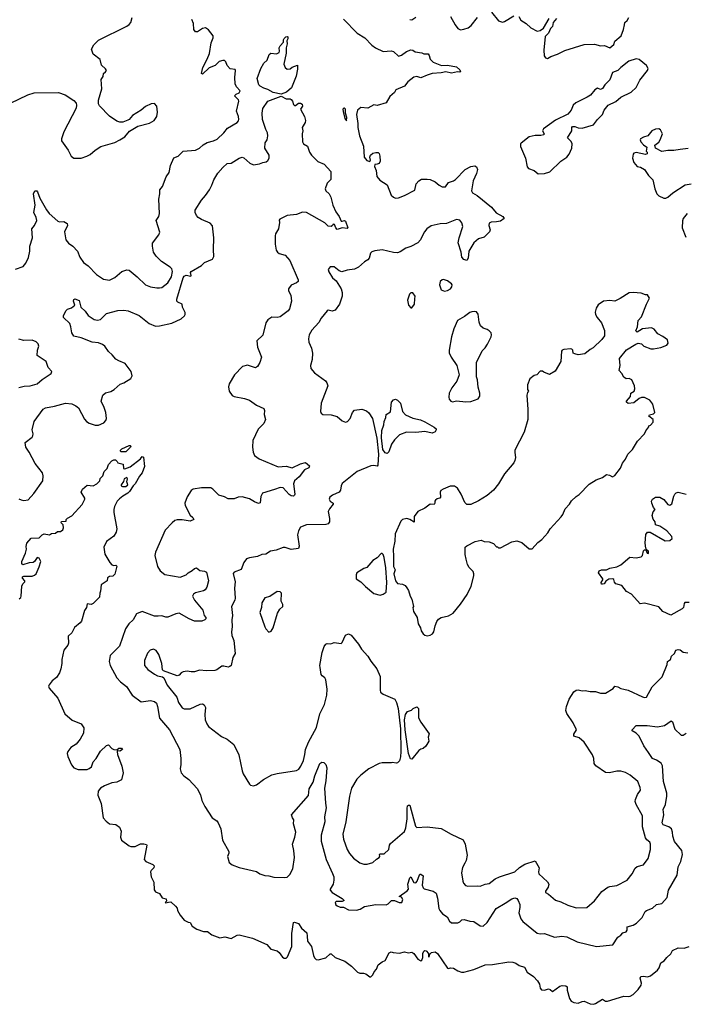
# Model space of a CAD drawing. Extents: x 2087054 to 2277909, y 548907 to 753496.
# Tile 58 of 256: x 2185733 to 2192256, y 580228 to 589872. Entities that reach past the tile are written whole.
import ezdxf

# ---------------------------------------------------------------- set-up
doc = ezdxf.new("R2010")
doc.units = 0

msp = doc.modelspace()

# ---------------------------------------------------------------- linework, layer by layer
at = {"layer": '0CON20XD'}
for points in [[(2185644.6, 589055.4), (2185813.8, 589135), (2185875, 589156.2), (2186115, 589159.2), (2186180, 589135), (2186265, 589081.2), (2186288, 589055), (2186291.2, 589035), (2186285.8, 589005), (2186166, 588775), (2186143.3, 588705), (2186142.5, 588685), (2186207.5, 588595), (2186237, 588537), (2186265, 588516.7), (2186335, 588516.2), (2186392.5, 588535), (2186425, 588551.2), (2186473.3, 588595), (2186528.8, 588631.2), (2186665, 588668.8), (2186716.1, 588693.9), (2186762.5, 588725), (2186810.7, 588779.3), (2186891.7, 588828.3), (2187005, 588860), (2187052.5, 588885), (2187075.9, 588924.1), (2187083.3, 588965), (2187077.5, 589025), (2187055, 589050), (2187023, 589047), (2186965, 589022.5), (2186923, 588987), (2186840, 588935), (2186806.4, 588893.6), (2186791.7, 588888.3), (2186745, 588867.5), (2186715, 588867.5), (2186685, 588877.5), (2186615, 588927.5), (2186515, 589030), (2186507, 589047), (2186506.7, 589085), (2186540, 589195), (2186533.3, 589285), (2186552.5, 589315), (2186553.3, 589345), (2186575, 589360), (2186583.3, 589375), (2186575, 589392.5), (2186535.8, 589425.8), (2186522.3, 589482.3), (2186453.8, 589535), (2186436.7, 589585), (2186458.8, 589625), (2186505, 589672.5), (2186785, 589810), (2186806.4, 589823.6), (2186824.2, 589845), (2186837.1, 589895)], [(2185691.2, 587428.8), (2185767.5, 587455), (2185794.2, 587485.8), (2185818.7, 587541.3), (2185831.9, 587605), (2185833.3, 587655), (2185858.1, 587735), (2185852, 587825), (2185879.2, 587855), (2185900, 587905), (2185895.6, 587935), (2185872.9, 587985), (2185886.7, 588055), (2185868.8, 588165), (2185883.3, 588195), (2185902.5, 588195), (2185907.1, 588187.1), (2185932, 588125), (2185995, 588010), (2186023.4, 587973.4), (2186107.6, 587897.6), (2186125, 587891.9), (2186166.6, 587896.6), (2186197.3, 587877.3), (2186200.8, 587855), (2186173.9, 587793.9), (2186184.3, 587715), (2186211.7, 587681.7), (2186255, 587652.9), (2186300, 587605), (2186323.1, 587545), (2186357.5, 587495), (2186405, 587462.5), (2186486.7, 587376.7), (2186555, 587332), (2186615, 587321.4), (2186665, 587346.9), (2186735, 587404.3), (2186785, 587420.8), (2186805, 587419.2), (2186885, 587352.5), (2186965, 587274), (2187014.4, 587254.4), (2187077.1, 587247.1), (2187105, 587244.2), (2187125, 587249.2), (2187184.1, 587295.9), (2187221.1, 587355), (2187230.8, 587405), (2187223, 587433), (2187209.1, 587449.1), (2187124.7, 587504.7), (2187071.1, 587555), (2187045.6, 587595), (2187033.3, 587655), (2187036.4, 587683.6), (2187098, 587765), (2187107.7, 587792.3), (2187071.2, 587905), (2187097.5, 587945), (2187102.9, 587975), (2187095.7, 588114.3), (2187105.8, 588165), (2187106, 588205), (2187132.7, 588237.3), (2187167.3, 588332.7), (2187199.2, 588375), (2187212.9, 588445), (2187245, 588518.8), (2187285, 588536.7), (2187335, 588583.8), (2187455, 588594.5), (2187495, 588614.5), (2187532.5, 588645), (2187572.1, 588667.9), (2187633.3, 588685), (2187668, 588702), (2187735, 588764), (2187769.2, 588810.8), (2187865, 588866.7), (2187878.3, 588881.7), (2187881.2, 588895), (2187878.8, 588925), (2187858.8, 588975), (2187882.5, 589075), (2187877.4, 589087.4), (2187838.8, 589125), (2187855, 589142.5), (2187885.8, 589155), (2187892.9, 589175), (2187859.4, 589215), (2187846.5, 589245), (2187841.4, 589305), (2187848.8, 589375), (2187843.9, 589383.9), (2187795, 589390), (2187767.5, 589425), (2187755, 589460), (2187741.7, 589471.7), (2187725, 589473.3), (2187688.8, 589461.2), (2187650, 589425), (2187590.6, 589399.4), (2187525, 589340), (2187513.6, 589343.6), (2187528, 589405), (2187572.2, 589485), (2187595, 589540), (2187611.4, 589645), (2187622.1, 589677.9), (2187630, 589695), (2187628, 589715), (2187583.9, 589773.9), (2187555, 589792.5), (2187525, 589786.2), (2187475, 589752.5), (2187455, 589753.8), (2187441.1, 589775), (2187435.7, 589835), (2187419.2, 589875)], [(2188907, 589877), (2189040.3, 589740.3), (2189116, 589695), (2189182.8, 589622.8), (2189218.8, 589595), (2189295, 589561.2), (2189375, 589566), (2189395, 589560), (2189446.1, 589516.1), (2189475, 589524.2), (2189525, 589559.2), (2189567.7, 589577.7), (2189585, 589573.8), (2189607.3, 589557.3), (2189675, 589548), (2189695, 589538.8), (2189735, 589536.7), (2189745, 589522.5), (2189754.4, 589484.5), (2189786.6, 589456.6), (2189865.9, 589424.1), (2189925, 589427.5), (2190015, 589410), (2190045, 589382.5), (2190052.5, 589365), (2190045, 589357.5), (2190025, 589360), (2189965, 589349.4), (2189908.3, 589361.7)], [(2189555, 589872.9), (2189575, 589872), (2189615, 589898.5)], [(2189956, 589905), (2190000.3, 589820.3), (2190026.7, 589785), (2190052.3, 589772.3), (2190085, 589778), (2190127.9, 589792.1), (2190158.8, 589815), (2190220.8, 589895)], [(2190357.1, 589945), (2190425, 589860), (2190465, 589847.5), (2190485, 589854.2), (2190575, 589910.6)], [(2190626, 589905), (2190645, 589866.2), (2190695, 589836.2), (2190742, 589792), (2190805, 589760), (2190833.3, 589766.7), (2190865, 589790), (2190923.3, 589885)], [(2190992.5, 589885), (2190962.5, 589845), (2190953.6, 589806.4), (2190933.9, 589786.1), (2190915, 589740), (2190883, 589707), (2190870, 589575), (2190873, 589517), (2190885, 589497.5), (2190905, 589493.3), (2190938.3, 589511.7), (2191005, 589534.2), (2191075, 589570.8), (2191265, 589630.8), (2191365, 589633.8), (2191425, 589616), (2191465, 589618.8), (2191515, 589597.5), (2191555, 589630), (2191567, 589663), (2191627.5, 589715), (2191651.2, 589775), (2191659.3, 589820.7), (2191663.9, 589846.1), (2191685, 589863.3), (2191703.8, 589895)], [(2188295, 589141.2), (2188218.9, 589158.9), (2188165, 589189.2), (2188125, 589200), (2188089.8, 589219.8), (2188075.7, 589235), (2188061.4, 589295), (2188095.8, 589394.2), (2188126.7, 589445), (2188157.5, 589475), (2188179.3, 589530.7), (2188195, 589543.3), (2188250.7, 589539.3), (2188275, 589552.5), (2188280, 589565), (2188276.2, 589595), (2188285, 589617.5), (2188318.3, 589651.7), (2188317.5, 589675), (2188325, 589687.5), (2188342.5, 589705), (2188355, 589707.5), (2188360, 589705), (2188360, 589685), (2188352.5, 589665), (2188356, 589635), (2188344.1, 589595.9), (2188346, 589545), (2188323.3, 589435), (2188335, 589402.5), (2188355, 589386.7), (2188385, 589390), (2188405, 589406.7), (2188455, 589427.5), (2188457, 589387), (2188442.3, 589317.7), (2188396.7, 589205), (2188346.4, 589163.6), (2188295, 589141.2)], [(2190812.7, 588362.7), (2190875, 588364.4), (2190928.3, 588381.7), (2191037.5, 588485), (2191093.6, 588526.4), (2191117.1, 588555), (2191142.5, 588615), (2191145.9, 588655.9), (2191138.1, 588678.1), (2191100, 588715), (2191142.5, 588785), (2191142.5, 588815), (2191150, 588825), (2191175, 588826.7), (2191205, 588812.5), (2191245, 588808.8), (2191355, 588843.3), (2191395, 588896.2), (2191445.6, 588944.4), (2191462.4, 588987.6), (2191501.2, 589035), (2191575, 589071.2), (2191625, 589113.8), (2191725, 589162), (2191775, 589206.7), (2191809.5, 589280.4), (2191886.2, 589375), (2191891.2, 589395), (2191875, 589423.3), (2191805, 589483.3), (2191775, 589488), (2191702.5, 589465), (2191625, 589403.3), (2191595.9, 589374.1), (2191543.6, 589356.4), (2191515, 589283.3), (2191466.1, 589233.9), (2191445, 589197.5), (2191425, 589187.5), (2191395, 589200), (2191370, 589185), (2191325.9, 589134.1), (2191295, 589113.3), (2191181.7, 589058.3), (2191156.4, 589033.6), (2191136.7, 588985), (2191105, 588946.7), (2190985, 588887.5), (2190866.1, 588803.9), (2190856.7, 588785), (2190872.5, 588755), (2190870, 588745), (2190841.2, 588738.8), (2190785, 588739.4), (2190727.5, 588725), (2190645.9, 588664.1), (2190640, 588655), (2190640.7, 588630.7), (2190690.8, 588515), (2190705, 588430), (2190720, 588415), (2190773.6, 588393.6), (2190812.7, 588362.7)], [(2189908.3, 589361.7), (2189865, 589351.4), (2189775, 589344.3), (2189725, 589330), (2189665, 589301.2), (2189625, 589314.2), (2189595, 589310.8), (2189535.8, 589264.2), (2189505, 589220), (2189420, 589185), (2189405, 589160), (2189360.7, 589119.3), (2189325, 589058.8), (2189235, 589033.3), (2189203, 589037), (2189145, 589004.3), (2189075, 589010.8), (2189043.5, 588986.5), (2189034.1, 588945), (2189046.8, 588855), (2189046.4, 588815), (2189063.1, 588733), (2189101.5, 588635), (2189110, 588525), (2189135, 588493.8), (2189166.2, 588483.8), (2189170, 588495), (2189163.3, 588525), (2189172.5, 588545), (2189195, 588563.3), (2189225, 588572.5), (2189245, 588570), (2189255, 588560), (2189263.3, 588535), (2189266.2, 588485), (2189257.5, 588465), (2189236.7, 588456.7), (2189215, 588452.5), (2189208.8, 588435), (2189225.6, 588395.6), (2189233.3, 588335), (2189261.9, 588301.9), (2189333, 588253), (2189375, 588152), (2189395, 588132.5), (2189415.6, 588125.6), (2189445, 588127.8), (2189505, 588150), (2189606.2, 588203.8), (2189620, 588265), (2189645, 588294.3), (2189671.3, 588308.7), (2189725, 588311.1), (2189755, 588305.5), (2189806.2, 588285), (2189845, 588252), (2189875, 588236.2), (2189905, 588236.2), (2189934.1, 588275.9), (2189985, 588292.2), (2190005, 588305.8), (2190100, 588405), (2190155, 588435.8), (2190195, 588441.2), (2190210.5, 588430.4), (2190219.2, 588405), (2190210.8, 588365), (2190177.5, 588295), (2190160.6, 588195), (2190170.8, 588175), (2190215, 588151.4), (2190357, 588037), (2190401.4, 587981.4), (2190466.7, 587945), (2190480, 587925), (2190445, 587900), (2190405, 587890.8), (2190355, 587888.8), (2190335, 587877.5), (2190331.2, 587855), (2190343, 587813), (2190338.8, 587795), (2190285, 587742), (2190228, 587725), (2190184.2, 587685), (2190133.8, 587605), (2190128, 587535), (2190116.1, 587513.9), (2190085, 587522.9), (2190067.1, 587545), (2190059.2, 587595), (2190031.4, 587685), (2190038.8, 587735), (2190075.8, 587845), (2190065, 587881.2), (2190045, 587909.4), (2190015, 587916.4), (2189915, 587875.7), (2189855, 587871.4), (2189766.8, 587853.2), (2189724.2, 587825), (2189699.4, 587795), (2189684.4, 587765), (2189661.1, 587715), (2189635, 587686.4), (2189565, 587650), (2189516.7, 587635), (2189463.2, 587596.8), (2189435, 587590), (2189395, 587591.1), (2189285, 587618.6), (2189215, 587608.8), (2189185, 587598), (2189170.8, 587585), (2189157.3, 587535), (2189145, 587518.6), (2189111.2, 587498.8), (2189052.2, 587447.8), (2189015, 587430), (2188941.3, 587418.7), (2188891.7, 587401.7), (2188863.3, 587413.3), (2188815, 587450), (2188775, 587452.5), (2188757.5, 587425), (2188762.3, 587402.3), (2188800, 587345), (2188835.8, 587315), (2188882.5, 587235), (2188895, 587200), (2188892.5, 587165), (2188867.5, 587085), (2188825, 587026.7), (2188795, 587017.1), (2188755, 587025.8), (2188745, 587022), (2188687, 586947), (2188663.4, 586906.6), (2188595, 586830), (2188568.8, 586785), (2188562.9, 586745), (2188567.1, 586715), (2188592.5, 586655), (2188604.1, 586604.1), (2188600, 586545), (2188584.2, 586485), (2188588, 586455), (2188622.6, 586412.6), (2188730, 586335), (2188743.8, 586315), (2188752, 586285), (2188686.2, 586115), (2188680, 586035), (2188686.4, 586016.4), (2188703.9, 586003.9), (2188785, 586002), (2188845, 585985.8), (2188895, 585943.8), (2188925, 585931.2), (2188945, 585936.7), (2188973.3, 585965), (2188993.8, 586025), (2189013.2, 586046.8), (2189085, 586055.7), (2189131.7, 586041.7), (2189155, 586021.2), (2189190.9, 585965), (2189233.1, 585773.1), (2189250.8, 585615), (2189241.9, 585508.1), (2189235, 585498.8), (2189205, 585504.3), (2189175, 585500.6), (2189040, 585445), (2188895, 585330), (2188882.7, 585307.3), (2188876.2, 585265), (2188865, 585243.3), (2188800, 585215), (2188772.5, 585195), (2188767.5, 585175), (2188777.5, 585155), (2188806.7, 585135), (2188806.7, 585125), (2188769.3, 585080.7), (2188756.7, 585055), (2188770.8, 584985), (2188768, 584955), (2188756.7, 584935), (2188734.1, 584925.9), (2188545, 584924), (2188485, 584900), (2188464, 584865), (2188456.2, 584825), (2188472.5, 584715), (2188467, 584693), (2188395, 584683.3), (2188335, 584703.3), (2188315, 584703.3), (2188246.4, 584676.4), (2188190, 584665), (2188145, 584637.5), (2188105, 584633.3), (2188065, 584613.8), (2187985, 584602), (2187955, 584590.8), (2187928.9, 584555), (2187904.2, 584485.8), (2187835, 584461.2), (2187825, 584447.5), (2187844.4, 584365), (2187836.9, 584305), (2187844.5, 584205), (2187841.2, 584185), (2187810, 584125), (2187818.5, 584035), (2187813.1, 583995), (2187817.1, 583925), (2187807.5, 583875), (2187811.4, 583841.4), (2187832.4, 583792.4), (2187844.4, 583665), (2187823.3, 583625), (2187804.2, 583545), (2187793.8, 583535), (2187775, 583530), (2187735, 583540.9), (2187715, 583540), (2187665, 583503.1), (2187645, 583497.1), (2187565.6, 583494.4), (2187495, 583500), (2187445, 583483.3), (2187414.6, 583484.6), (2187375, 583490.9), (2187335, 583485.4), (2187315.3, 583474.7), (2187295, 583450.8), (2187275, 583444.4), (2187142.5, 583495), (2187133.3, 583505), (2187127.8, 583565), (2187098.6, 583655), (2187072.1, 583692.1), (2187045.9, 583705.9), (2187013.3, 583695), (2186985, 583667.5), (2186955.8, 583595), (2186957.1, 583545), (2186987.6, 583507.6), (2187055, 583460.8), (2187085, 583444.2), (2187133.9, 583433.9), (2187147.5, 583425), (2187178.8, 583355), (2187272.9, 583235), (2187290.8, 583185), (2187325, 583130), (2187345, 583123.3), (2187405, 583121.2), (2187502.1, 583167.9), (2187525, 583169.2), (2187541.2, 583161.2), (2187554.2, 583134.2), (2187548.1, 583065), (2187552, 583015), (2187567.5, 582975), (2187585, 582950), (2187711.2, 582851.2), (2187765, 582823.8), (2187832.3, 582772.3), (2187881.7, 582671.7), (2187912.5, 582515), (2187924.4, 582484.4), (2187985, 582382.5), (2187995, 582373.3), (2188025, 582366.7), (2188055, 582376.7), (2188121.3, 582428.7), (2188205.6, 582474.4), (2188255, 582489.2), (2188445, 582517.5), (2188467.6, 582532.4), (2188489.7, 582560.3), (2188514.2, 582615), (2188529.2, 582675), (2188533.3, 582725), (2188562, 582795), (2188640.6, 582939.4), (2188675, 583071.2), (2188721.1, 583165), (2188742.5, 583255), (2188748, 583315), (2188733.3, 583405), (2188722.5, 583425), (2188697.5, 583445), (2188689.3, 583459.3), (2188676.4, 583526.4), (2188674.1, 583545.9), (2188696.2, 583675), (2188718.3, 583731.7), (2188735, 583756.7), (2188745, 583762.5), (2188781.7, 583758.3), (2188815, 583771.2), (2188885, 583762.5), (2188895, 583772.5), (2188927.6, 583842.4), (2188955, 583856), (2188982.1, 583842.1), (2189053.8, 583755), (2189083.3, 583705), (2189145, 583637.5), (2189175, 583587.5), (2189233.6, 583513.6), (2189267.3, 583437.3), (2189264.3, 583305), (2189268.8, 583285), (2189294.2, 583264.2), (2189408.8, 583215), (2189426.9, 583185), (2189442.1, 583125), (2189465.6, 582925), (2189468.2, 582705), (2189465, 582650), (2189455, 582612.5), (2189435, 582592.5), (2189425, 582590), (2189385, 582597.5), (2189375, 582592.5), (2189285, 582592.5), (2189255, 582586.7), (2189155, 582533.3), (2189075, 582473.3), (2189037.7, 582432.3), (2188985.8, 582345), (2188965.6, 582265), (2188928.1, 582015), (2188900.8, 581895), (2188906, 581845), (2188943.6, 581743.6), (2188965.8, 581705), (2189005, 581658.8), (2189065, 581612), (2189105, 581600), (2189139.5, 581600.4), (2189192.7, 581617.3), (2189229.2, 581650.8), (2189255.5, 581665), (2189261.5, 581675), (2189258, 581695), (2189265, 581700), (2189305, 581700), (2189350, 581745), (2189356.2, 581785), (2189367.3, 581802.7), (2189505, 581921.4), (2189518.2, 581955), (2189531.3, 582045), (2189530, 582145), (2189535, 582172.5), (2189545, 582177.5), (2189555, 582176.7), (2189560, 582165), (2189613.2, 581973.2), (2189625, 581958.1), (2189725, 581964.6), (2189865, 581950.9), (2189960, 581895), (2190078.3, 581838.3), (2190097.8, 581795), (2190117.9, 581687.9), (2190108.6, 581635), (2190095, 581610), (2190071.7, 581568.3), (2190062, 581515), (2190074.4, 581435), (2190084, 581414), (2190102.4, 581392.4), (2190125.9, 581384.1), (2190215, 581388.6), (2190245, 581384.3), (2190295, 581404.2), (2190335, 581411.2), (2190392.5, 581455), (2190434.1, 581475.9), (2190585, 581525.8), (2190632.8, 581567.2), (2190685, 581600.4), (2190785, 581633.3), (2190825.4, 581565.4), (2190816.5, 581525), (2190821.5, 581505), (2190905, 581428.6), (2190917.8, 581405), (2190912.9, 581375), (2190886.7, 581335), (2190885, 581322.5), (2190916.8, 581306.8), (2190985, 581246), (2191035, 581232.9), (2191105, 581198.6), (2191185, 581171.2), (2191290, 581175), (2191365, 581241.2), (2191438.6, 581331.4), (2191495.6, 581374.4), (2191515, 581382.5), (2191585, 581392), (2191687.5, 581445), (2191734.3, 581505.7), (2191765, 581560), (2191785, 581576.2), (2191847.3, 581592.7), (2191890.8, 581655), (2191914.3, 581745), (2191915.7, 581795), (2191907.1, 581815), (2191878.4, 581838.4), (2191867.1, 581857.1), (2191836.8, 581965), (2191835.6, 582075), (2191775, 582186.2), (2191765.6, 582215), (2191768.1, 582235), (2191788.3, 582281.7), (2191815.7, 582324.3), (2191812.7, 582352.7), (2191790.3, 582410.3), (2191715, 582472.9), (2191668.7, 582498.7), (2191625, 582511.4), (2191585, 582511.4), (2191513.9, 582493.9), (2191475, 582496.7), (2191378.8, 582565), (2191362.5, 582585), (2191359.4, 582635), (2191345, 582670), (2191265.8, 582795), (2191215, 582837.5), (2191162.5, 582855), (2191164.2, 582875), (2191190, 582915), (2191156.5, 582985), (2191094.4, 583075), (2191085.6, 583105), (2191092.2, 583145), (2191119.5, 583215), (2191165, 583288), (2191185, 583306), (2191205, 583309.2), (2191245, 583298), (2191275, 583300.8), (2191325, 583290.8), (2191375, 583291.2), (2191425, 583274), (2191475, 583273.8), (2191548.3, 583321.7), (2191567, 583343), (2191595, 583338), (2191625, 583320), (2191652.9, 583312.9)], [(2185884.6, 585524.6), (2185827.4, 585637.4), (2185792.9, 585685), (2185788.3, 585731.7), (2185855.9, 585784.1), (2185862.5, 585795), (2185866.7, 585815), (2185856.7, 585855), (2185874, 585935), (2185962.4, 586057.6), (2185985, 586068.6), (2186075, 586085.8), (2186183.6, 586116.4), (2186245, 586110), (2186285, 586089.4), (2186308.8, 586068.8), (2186368.8, 585958.8), (2186387.6, 585937.6), (2186415, 585920), (2186471.7, 585901.7), (2186505, 585900.8), (2186556.8, 585923.2), (2186576.7, 585945), (2186583.3, 585965), (2186576.2, 586025), (2186561.2, 586075), (2186532.5, 586135), (2186548.8, 586195), (2186575, 586216), (2186625, 586230), (2186660.9, 586249.1), (2186719.3, 586300.7), (2186752.5, 586315), (2186823.9, 586356.1), (2186836, 586385), (2186825, 586426.2), (2186766.2, 586505), (2186705, 586529.4), (2186675, 586548.1), (2186640.4, 586590.4), (2186603.2, 586623.2), (2186566.5, 586675), (2186545, 586691.2), (2186505, 586705.4), (2186445, 586713.8), (2186335, 586756.7), (2186265, 586772), (2186243.1, 586805), (2186235.8, 586865), (2186225, 586896.7), (2186162, 586955), (2186163.3, 586975), (2186188.8, 587025), (2186203.2, 587036.8), (2186240.9, 587049.1), (2186273.3, 587075), (2186260, 587115), (2186265, 587132.5), (2186275, 587136.7), (2186315, 587120), (2186333.8, 587055), (2186375, 587016), (2186404.5, 586974.6), (2186464.5, 586934.5), (2186495, 586929.2), (2186525, 586936), (2186584.4, 586995.5), (2186695, 587022.5), (2186755, 587027.5), (2186795, 587020.8), (2186905, 586976), (2187001.2, 586895), (2187065, 586871.4), (2187105, 586872.9), (2187225, 586899.2), (2187315, 586940.8), (2187348, 586972), (2187355.7, 586985), (2187356.5, 587005), (2187330.4, 587055), (2187325.8, 587085), (2187284.2, 587104.2), (2187274.3, 587115), (2187272.2, 587135), (2187334.8, 587345.2), (2187345, 587360), (2187365, 587370.3), (2187409.4, 587360.6), (2187413.8, 587365), (2187407.1, 587395), (2187412.5, 587405), (2187515.3, 587464.7), (2187545, 587493.8), (2187623.8, 587526.2), (2187635.8, 587554.2), (2187631.3, 587621.3), (2187636.9, 587735), (2187624, 587854), (2187600.5, 587880.5), (2187513.7, 587913.7), (2187481.2, 587935), (2187464.5, 587954.5), (2187454.3, 587985), (2187454.5, 588005.5), (2187514.2, 588105.8), (2187555, 588150), (2187592, 588205), (2187617.9, 588252.1), (2187636.2, 588305), (2187675, 588367.5), (2187723.8, 588425), (2187765, 588462.5), (2187805, 588466.2), (2187883.3, 588515), (2187915, 588525.8), (2187930.5, 588520.4), (2187987.7, 588467.7), (2188025, 588452), (2188085, 588460.6), (2188115, 588474.5), (2188148.9, 588481.1), (2188166.7, 588493.3), (2188177.5, 588515), (2188177.5, 588545), (2188136.7, 588615), (2188139.2, 588665), (2188157.1, 588695), (2188165.5, 588734.5), (2188161.5, 588765), (2188147.1, 588797.1), (2188114.3, 588895), (2188108.1, 588955), (2188117, 589003), (2188165, 589074.2), (2188295, 589122.9), (2188345, 589096), (2188385, 589095.7), (2188395, 589090), (2188406.2, 589075), (2188415, 589040), (2188425, 589032.5), (2188435, 589032.5), (2188465, 589056.2), (2188485, 589056), (2188501.2, 589045), (2188506.2, 589025), (2188486.7, 588995), (2188524.4, 588925), (2188534.3, 588885), (2188530.8, 588865), (2188502.5, 588815), (2188507.5, 588785), (2188501.2, 588755), (2188504.2, 588675), (2188516.2, 588655), (2188555, 588633.3), (2188573.4, 588573.4), (2188591.4, 588545), (2188654.4, 588484.4), (2188715.8, 588455.8), (2188781.2, 588385), (2188781.7, 588308.3), (2188747.5, 588272.5), (2188726, 588215), (2188733.3, 588195), (2188767.6, 588167.6), (2188783.1, 588135), (2188803.3, 588055), (2188831.4, 587991.4), (2188864, 587945), (2188885, 587900), (2188895, 587897.5), (2188915, 587906.2), (2188925, 587897.5), (2188947.5, 587835), (2188941.7, 587828.3), (2188895, 587833.3), (2188845, 587818), (2188830, 587835), (2188817.5, 587865), (2188805, 587870), (2188797.5, 587855), (2188785, 587846.7), (2188755, 587848.8), (2188722.3, 587882.3), (2188543.9, 587983.9), (2188505, 587985.8), (2188445, 587963.8), (2188355, 587953.3), (2188281.7, 587918.3), (2188275, 587910), (2188278.8, 587885), (2188270, 587825), (2188238.8, 587775), (2188236, 587755), (2188237.5, 587675), (2188248, 587615), (2188258.8, 587595), (2188275, 587581.2), (2188335.8, 587565.8), (2188382, 587515), (2188462, 587325), (2188461.2, 587308.8), (2188445, 587296), (2188395, 587271.2), (2188366, 587235), (2188368.8, 587215), (2188390, 587175), (2188396.2, 587115), (2188378.7, 587041.3), (2188365, 587022), (2188285, 586963.1), (2188255, 586954.3), (2188205, 586958), (2188165, 586933.3), (2188145, 586902.5), (2188115, 586783.3), (2188056.2, 586725), (2188064.2, 586665), (2188104, 586565), (2188088, 586515), (2188065, 586476.7), (2188045, 586462), (2187965, 586487.1), (2187915.6, 586474.4), (2187840, 586395), (2187785.9, 586304.1), (2187781.2, 586275), (2187786.7, 586235), (2187815, 586190), (2187835, 586180), (2187935, 586162), (2187986.4, 586146.4), (2188055, 586096.7), (2188126.7, 586065), (2188131.2, 586045), (2188128.1, 586005), (2188141.5, 585955), (2188125, 585915.8), (2188068.8, 585861.2), (2188019.5, 585750.4), (2188014.2, 585684.2), (2188021.2, 585635), (2188035, 585603.8), (2188079.7, 585569.7), (2188265, 585490.8), (2188345, 585500), (2188405, 585481.4), (2188485, 585522.5), (2188535, 585536), (2188573, 585503), (2188567.7, 585482.3), (2188525, 585464.2), (2188470.8, 585395), (2188425.6, 585354.5), (2188417.8, 585325), (2188429.2, 585225), (2188428, 585215), (2188416.7, 585205), (2188395, 585207.5), (2188375, 585220), (2188316.2, 585286.2), (2188285, 585290), (2188229.1, 585270.9), (2188113.8, 585235), (2188095, 585202.5), (2188088.8, 585141.2), (2188075, 585134), (2188035, 585148.6), (2187985, 585177.5), (2187915, 585199.2), (2187875, 585194.2), (2187835, 585177.5), (2187775, 585179.2), (2187739.7, 585199.7), (2187683.8, 585215), (2187626.7, 585275), (2187605, 585285.7), (2187515, 585287.5), (2187432.5, 585275), (2187415, 585260), (2187375, 585200), (2187352.5, 585135), (2187355.8, 585115), (2187405, 585017.5), (2187431.2, 584995), (2187440, 584975), (2187405, 584961.4), (2187325, 584974.2), (2187275, 584972.5), (2187255, 584965.8), (2187226.6, 584943.4), (2187157.6, 584872.4), (2187062.7, 584657.3), (2187059.2, 584625), (2187084.5, 584514.5), (2187110.8, 584475), (2187155, 584437.8), (2187305, 584410.8), (2187365, 584433.8), (2187383.3, 584455), (2187423.8, 584476.2), (2187445, 584497.5), (2187465, 584502.5), (2187498.3, 584478.3), (2187545, 584470), (2187565, 584460), (2187584.4, 584375), (2187567.8, 584315), (2187551.7, 584288.3), (2187535, 584278.6), (2187455, 584257.8), (2187438.1, 584245), (2187427.8, 584225), (2187445, 584186), (2187529.3, 584089.3), (2187542.5, 584035), (2187556.4, 584016.4), (2187556.7, 584005), (2187547.5, 583995), (2187518.3, 583981.7), (2187445, 583980), (2187392.6, 584002.6), (2187295, 584058), (2187265, 584054), (2187185, 584019.4), (2187165, 584018.6), (2187125, 584033.8), (2187091.4, 584028.6), (2187055, 584030), (2186935, 584074.3), (2186878.8, 584051.2), (2186844.2, 583995), (2186804.5, 583955.5), (2186770.8, 583905), (2186710, 583735), (2186621.2, 583645), (2186610, 583585), (2186620, 583545), (2186686, 583425), (2186720, 583385), (2186780.2, 583340.2), (2186835, 583254.3), (2186925, 583190.8), (2187015, 583201.9), (2187053.7, 583193.7), (2187075, 583177.5), (2187085.4, 583145.4), (2187102, 583032), (2187201.9, 582915), (2187302, 582725), (2187314, 582635), (2187314.1, 582575.9), (2187306.2, 582535), (2187316.1, 582496.1), (2187343.3, 582465), (2187390, 582430), (2187472.3, 582342.3), (2187505, 582280), (2187517.5, 582225), (2187547.5, 582165), (2187621.2, 582055), (2187664, 582025), (2187680, 582005), (2187703.1, 581945), (2187720, 581835), (2187782, 581725), (2187782.3, 581707.7), (2187770, 581675), (2187786.7, 581615), (2187815, 581592.5), (2187885, 581569.2), (2188055, 581530), (2188086, 581506), (2188135, 581489.3), (2188175, 581487.1), (2188224, 581474), (2188325, 581468.5), (2188355, 581474.3), (2188380.9, 581499.1), (2188408.6, 581555), (2188425.6, 581665), (2188420.9, 581735), (2188405.6, 581795), (2188430.6, 581865), (2188440, 581915), (2188418, 581995), (2188421.2, 582035), (2188406.2, 582055), (2188396.2, 582085), (2188565, 582274), (2188571.2, 582338.8), (2188608.9, 582405), (2188624.7, 582465.3), (2188675, 582587.5), (2188695, 582600.8), (2188715, 582596.2), (2188734, 582575), (2188744, 582545), (2188733.3, 582415), (2188720.9, 582345), (2188728.8, 582198.8), (2188737.5, 582152.5), (2188720, 582065), (2188722.2, 582015), (2188686.2, 581885), (2188687.7, 581825), (2188735.5, 581645), (2188799.8, 581509.8), (2188810.4, 581475), (2188812.7, 581445), (2188805.6, 581404.4), (2188776.2, 581355), (2188776.2, 581345), (2188795, 581323.1), (2188893.8, 581265), (2188912.5, 581245), (2188895, 581233.8), (2188835, 581233.8), (2188826.1, 581223.9), (2188832.7, 581202.7), (2188845, 581191.2), (2188875, 581180), (2188905, 581180), (2188954.4, 581154.4), (2189035, 581148.8), (2189071.2, 581158.8), (2189113.9, 581186.1), (2189225, 581203.8), (2189325, 581202.1), (2189345, 581212.5), (2189377, 581243), (2189405, 581242.9), (2189453.3, 581223.3), (2189477.5, 581225), (2189488, 581255), (2189476.4, 581276.4), (2189452.5, 581285), (2189530.3, 581339.7), (2189542, 581355), (2189537.8, 581405), (2189555, 581467.5), (2189565, 581477.5), (2189595, 581421.2), (2189615, 581416.7), (2189630, 581435), (2189650, 581495), (2189655, 581502.5), (2189665, 581503.3), (2189686.7, 581485), (2189678, 581395), (2189687.7, 581367.7), (2189698.3, 581358.3), (2189785, 581334.3), (2189814, 581315), (2189827.3, 581267.3), (2189839.2, 581165), (2189849.2, 581145), (2189877.8, 581115), (2189921.1, 581085), (2189945, 581042), (2189965, 581025.8), (2190025.7, 581024.3), (2190045, 581033.8), (2190065, 581056.2), (2190089.5, 581059.6), (2190145, 581041.2), (2190185, 581038.8), (2190246.4, 580996.4), (2190275, 580993.8), (2190315, 581030), (2190402.2, 581165), (2190490.8, 581219.2)], [(2188935, 588882.5), (2188938.8, 588915), (2188925.8, 588955), (2188925.8, 588995), (2188917.5, 589005), (2188910, 589005), (2188900, 588995), (2188901.7, 588971.7), (2188920, 588905), (2188935, 588882.5)], [(2192285, 588611.4), (2192205, 588600), (2192145, 588590), (2192085, 588592), (2192025, 588581.2), (2191963.6, 588613.6), (2191958.3, 588641.7), (2191995, 588673.3), (2192010, 588695), (2192032.5, 588755), (2192013, 588793), (2191995, 588802.5), (2191965, 588800), (2191927, 588783), (2191890, 588735), (2191845, 588722.5), (2191817.5, 588705), (2191812.5, 588695), (2191820, 588675), (2191847, 588647), (2191880, 588625), (2191872.5, 588585), (2191882.5, 588575), (2191881.7, 588558.3), (2191865, 588553.3), (2191775, 588571.9), (2191751.2, 588565), (2191743.8, 588555), (2191738, 588515), (2191750, 588475), (2191784.3, 588434.3), (2191817.3, 588427.3), (2191855.6, 588405.6), (2191893.8, 588345), (2191938.8, 588305), (2191957.1, 588215), (2191978, 588165), (2191995, 588148), (2192044.5, 588124.5), (2192065, 588124.5), (2192085, 588132.5), (2192135, 588175.8), (2192255, 588254), (2192315, 588264)], [(2192275.5, 587974.5), (2192234.2, 587925), (2192227.7, 587902.3), (2192226, 587835), (2192262.3, 587742.3)], [(2189895, 587214), (2189925, 587220), (2189953.9, 587236.1), (2189967.5, 587255), (2189970, 587275), (2189965, 587286.2), (2189925, 587315.8), (2189885, 587328), (2189872.5, 587325), (2189852.7, 587307.3), (2189846.4, 587276.4), (2189862.5, 587225), (2189895, 587214)], [(2189725, 583837.5), (2189755, 583842.5), (2189777.5, 583855), (2189792.5, 583875), (2189803.8, 583935), (2189821.7, 583978.3), (2189838.3, 584001.7), (2189865, 584016.7), (2189935, 584031.2), (2189979.7, 584060.3), (2190053, 584147), (2190118.8, 584241.2), (2190157.7, 584322.3), (2190183, 584423), (2190182.5, 584445), (2190177.5, 584467.5), (2190137.5, 584505), (2190122.5, 584535), (2190108.3, 584588.3), (2190100, 584635), (2190100, 584705), (2190115, 584720), (2190198.3, 584761.7), (2190255, 584772.5), (2190285, 584762.5), (2190335, 584757.5), (2190375, 584740), (2190405, 584710), (2190415, 584710), (2190425, 584700), (2190445, 584700), (2190555, 584757.5), (2190605, 584767.5), (2190655, 584752.5), (2190725, 584690), (2190755, 584690), (2190810.5, 584749.6), (2190849.5, 584780.4), (2190907.5, 584845), (2190932.5, 584885), (2191038.3, 585001.7), (2191056.7, 585025), (2191079.3, 585080.7), (2191122.5, 585125), (2191140.7, 585159.3), (2191185, 585202.5), (2191215, 585222.5), (2191315, 585322.5), (2191383.9, 585366.1), (2191445, 585387.5), (2191485, 585417.5), (2191511.7, 585411.7), (2191543.3, 585393.3), (2191565, 585406.7), (2191621.2, 585478.8), (2191640.3, 585529.7), (2191671.2, 585568.8), (2191693.9, 585616.1), (2191738.3, 585661.7), (2191787.5, 585745), (2191857.5, 585815), (2191870, 585845), (2191900, 585885), (2191900, 585895), (2191915, 585900), (2191941.7, 585928.3), (2191940, 585955), (2191898.3, 585988.3), (2191905, 586002.5), (2191945, 586010), (2191957.5, 586025), (2191938, 586105), (2191907.5, 586145), (2191855, 586170), (2191827, 586173), (2191805, 586162.5), (2191751.7, 586118.3), (2191695, 586112.5), (2191680, 586125), (2191680, 586135), (2191717.5, 586182.5), (2191723.3, 586215), (2191755, 586233.3), (2191761.2, 586255), (2191757.3, 586287.3), (2191732.5, 586345), (2191705, 586356.2), (2191675, 586353.8), (2191655, 586370), (2191635, 586406.7), (2191607, 586437), (2191616.1, 586486.1), (2191612.5, 586555), (2191680.7, 586639.3), (2191770, 586695), (2191795, 586702.5), (2191827, 586697), (2191850, 586675), (2191917, 586647), (2191945, 586646.7), (2192015, 586661.2), (2192075.9, 586684.1), (2192087.5, 586705), (2192080, 586735), (2192035, 586770), (2191987.5, 586795), (2191949.3, 586839.3), (2191925, 586852.5), (2191835, 586842.5), (2191785, 586812.5), (2191770, 586825), (2191786.4, 586863.6), (2191792.5, 586925), (2191826.8, 586963.2), (2191874.1, 587085.9), (2191906.7, 587145), (2191887, 587177), (2191865, 587176.7), (2191823, 587193), (2191745, 587199.2), (2191704.4, 587195.6), (2191619.2, 587140.8), (2191565, 587114), (2191515, 587122), (2191455, 587116.2), (2191401.7, 587078.3), (2191381.9, 587048.1), (2191371.7, 587008.3), (2191375.8, 586985), (2191392, 586955), (2191434.2, 586904.2), (2191463, 586827), (2191463.3, 586775), (2191439.5, 586740.4), (2191353, 586657), (2191325, 586642.5), (2191271.7, 586598.3), (2191205, 586590), (2191175, 586598.8), (2191157, 586607), (2191153.3, 586635), (2191145, 586646.2), (2191135, 586648.8), (2191067, 586643), (2191050, 586635), (2191043.3, 586625), (2191037.5, 586525), (2190981.7, 586428.3), (2190925, 586397.5), (2190868.3, 586418.3), (2190855, 586430), (2190835, 586430), (2190800, 586395), (2190773.9, 586386.1), (2190732.5, 586355), (2190710, 586295), (2190708.3, 586248.3), (2190720, 586235), (2190708.3, 586221.7), (2190703.8, 586195), (2190714.2, 586055), (2190714, 585955), (2190676.8, 585833.2), (2190586.2, 585655), (2190584.1, 585634.1), (2190593.3, 585585), (2190587, 585553), (2190575, 585530), (2190485, 585423.8), (2190426, 585325), (2190375.5, 585264.6), (2190315, 585210.8), (2190229.7, 585160.3), (2190155, 585123.3), (2190113.9, 585123.9), (2190093.9, 585143.9), (2190061.2, 585225), (2190025, 585284), (2189995, 585304.2), (2189953.3, 585303.3), (2189882.5, 585275), (2189860.7, 585259.3), (2189852.5, 585245), (2189857.5, 585195), (2189850, 585185), (2189825, 585178.8), (2189807.5, 585165), (2189800, 585155), (2189802.5, 585135), (2189795, 585122.5), (2189755, 585127.5), (2189705, 585086.7), (2189635, 585053.3), (2189600, 585005), (2189598.3, 584951.7), (2189557, 584977), (2189526.2, 584986.2), (2189483.3, 584975), (2189469.3, 584960.7), (2189414.2, 584835), (2189409.4, 584765), (2189394.5, 584685), (2189396.2, 584615), (2189396.2, 584516.2), (2189412.5, 584485), (2189398.9, 584445), (2189415.7, 584375), (2189435, 584348.8), (2189485, 584343.3), (2189509.3, 584329.3), (2189528.3, 584308.3), (2189545, 584280), (2189560, 584225), (2189576.7, 584195), (2189592.5, 584125), (2189587.5, 584115), (2189592.5, 584075), (2189627.5, 584015), (2189637.5, 583955), (2189662.5, 583915), (2189667.5, 583885), (2189687, 583857), (2189705, 583843.3), (2189725, 583837.5)], [(2189575, 587050), (2189602.5, 587085), (2189607, 587137), (2189607.5, 587165), (2189585, 587197.5), (2189565, 587197.5), (2189552.5, 587185), (2189533.3, 587125), (2189543.3, 587075), (2189565, 587050), (2189575, 587050)], [(2189975, 586127.5), (2190015, 586137.5), (2190105, 586128.8), (2190155, 586133.3), (2190225, 586158.8), (2190243.8, 586185), (2190243.8, 586215), (2190227, 586273), (2190220, 586345), (2190211.2, 586375), (2190210, 586515), (2190265, 586627.5), (2190295, 586657.5), (2190317.7, 586692.3), (2190353.3, 586765), (2190356.2, 586785), (2190352.5, 586805), (2190333.9, 586823.9), (2190315, 586836.7), (2190275, 586850), (2190248.8, 586875), (2190235, 586910), (2190225, 586987.5), (2190209.2, 587009.2), (2190193.9, 587013.9), (2190165, 587012), (2190145, 587003.8), (2190092.5, 586965), (2190024.1, 586925.9), (2189986.2, 586845), (2189964.3, 586765), (2189941.4, 586635), (2189942.3, 586607.7), (2189962, 586565), (2190015.9, 586485.9), (2190041.2, 586395), (2190017.7, 586332.3), (2189966.7, 586265), (2189943.3, 586215), (2189937.5, 586175), (2189942.5, 586155), (2189956.7, 586136.7), (2189975, 586127.5)], [(2185725, 586269.5), (2185778.3, 586281.7), (2185835, 586284.3), (2185903.3, 586305), (2185955, 586348), (2186043, 586407), (2186047.5, 586425), (2186014.1, 586464.1), (2185993.3, 586525), (2185903.8, 586583.8), (2185909.2, 586635), (2185922, 586675), (2185915, 586696.7), (2185895, 586716.2), (2185856.7, 586733.3), (2185775, 586731.2), (2185724.4, 586744.4)], [(2189335, 585622.5), (2189315, 585628), (2189291.2, 585661.2), (2189280.4, 585775), (2189283.3, 585846.7), (2189302, 585905), (2189304.2, 585935), (2189321.2, 585975), (2189324.1, 586005.9), (2189368.3, 586031.7), (2189376.7, 586125), (2189395, 586150), (2189415, 586156.7), (2189435, 586146.2), (2189464.2, 586115), (2189484.3, 586035), (2189512.8, 586002.8), (2189585, 585968.6), (2189662.3, 585952.3), (2189705, 585934.2), (2189795, 585880), (2189813.3, 585865), (2189816, 585855), (2189805.4, 585834.6), (2189775, 585822.1), (2189705, 585839.1), (2189615, 585828.2), (2189525, 585832.2), (2189455, 585806.7), (2189404.7, 585755.3), (2189375.7, 585715), (2189352, 585638), (2189335, 585622.5)], [(2186775, 585640), (2186725, 585640), (2186720, 585645), (2186722.5, 585655), (2186735, 585667.5), (2186805, 585702.5), (2186815, 585702.5), (2186822.5, 585695), (2186820, 585685), (2186775, 585640)], [(2185729.1, 584200.9), (2185745, 584213.3), (2185749.2, 584225), (2185756, 584325), (2185764.2, 584345.8), (2185782.5, 584365), (2185782.5, 584375), (2185761.2, 584401.2), (2185762, 584415), (2185775, 584420.8), (2185855, 584422.5), (2185878.6, 584431.4), (2185893.8, 584445), (2185925, 584512.5), (2185941.2, 584565), (2185925, 584596.7), (2185905, 584603.3), (2185878, 584565), (2185864.4, 584555.6), (2185825, 584551.1), (2185765, 584533.8), (2185754.3, 584544.3), (2185756, 584565), (2185789.2, 584645), (2185798.8, 584685), (2185797.7, 584712.3), (2185803.8, 584745), (2185845, 584793.3), (2185925, 584796.7), (2185955, 584826.7), (2185973.8, 584836.2), (2186025, 584827.5), (2186045, 584840), (2186085, 584842.5), (2186105, 584857.5), (2186135, 584860), (2186156.4, 584873.6), (2186162.5, 584895), (2186160, 584925), (2186140, 584945), (2186141.7, 584958.3), (2186188.3, 584961.7), (2186190, 584975), (2186201.7, 584988.3), (2186245, 585012.5), (2186345, 585122.5), (2186372.5, 585175), (2186372.5, 585185), (2186337.5, 585245), (2186350, 585275), (2186395, 585312.5), (2186455, 585307.5), (2186490, 585325), (2186520, 585355), (2186521.7, 585378.3), (2186547, 585403), (2186562.5, 585445), (2186590, 585475), (2186603.3, 585515), (2186635, 585552.5), (2186655, 585562.5), (2186671.7, 585561.7), (2186690, 585545), (2186695, 585530), (2186748.3, 585518.3), (2186750, 585475), (2186763, 585473), (2186815, 585492.5), (2186918, 585572), (2186935, 585592.5), (2186947, 585587), (2186956.4, 585496.4), (2186935, 585432.5), (2186908.3, 585401.7), (2186865, 585326.7), (2186844, 585306), (2186808.6, 585251.4), (2186793.8, 585235), (2186743.3, 585205), (2186710.3, 585179.7), (2186690, 585155), (2186663.8, 585105), (2186656.2, 585075), (2186656.4, 585046.4), (2186686.7, 584885), (2186678.8, 584851.2), (2186655.7, 584814.3), (2186585, 584760), (2186558, 584705), (2186568.3, 584638.3), (2186616.7, 584555), (2186635, 584533.8), (2186655, 584526.7), (2186675, 584530), (2186685, 584520), (2186665, 584440), (2186645, 584422.5), (2186615, 584417.5), (2186593.6, 584406.4), (2186590, 584375), (2186532.5, 584335), (2186526.4, 584273.6), (2186517.5, 584255), (2186516.7, 584215), (2186455, 584152.5), (2186435, 584142.5), (2186395, 584150), (2186387, 584113), (2186370, 584085), (2186338.3, 583981.7), (2186325, 583963.8), (2186270, 583920), (2186243.3, 583865), (2186208.8, 583835), (2186212, 583765), (2186203.8, 583745), (2186166.2, 583695), (2186146.2, 583605), (2186145.8, 583565), (2186135.7, 583515), (2186124.2, 583475.8), (2186095, 583428.8), (2186053.3, 583395), (2186021.7, 583358.3), (2186016.7, 583345), (2186022, 583325), (2186106.2, 583225), (2186175, 583072.5), (2186249.3, 583009.3), (2186335, 582973.3), (2186361.2, 582935), (2186358.8, 582885), (2186325, 582823.3), (2186285.7, 582774.3), (2186235, 582743.3), (2186203.8, 582705), (2186198.8, 582685), (2186204.2, 582655), (2186242.4, 582572.4), (2186265, 582543.8), (2186305, 582528.8), (2186395, 582528), (2186415, 582536.2), (2186435.8, 582554.2), (2186455, 582602.5), (2186484, 582636), (2186525, 582707.5), (2186585, 582762.5), (2186605, 582770), (2186635, 582732.5), (2186655, 582722.5), (2186685, 582720), (2186705, 582737.5), (2186730, 582735), (2186742.5, 582725), (2186715, 582707.5), (2186695, 582710), (2186690, 582705), (2186692.5, 582675), (2186735, 582560), (2186746.7, 582495), (2186730, 582425), (2186686.4, 582403.6), (2186635, 582396.2), (2186565, 582368), (2186525, 582343.8), (2186501.2, 582315), (2186498.8, 582275), (2186533, 582193), (2186552.5, 582055), (2186580.7, 582020.7), (2186613.9, 581993.9), (2186675, 581987.5), (2186713, 581963), (2186728.8, 581925), (2186721.2, 581865), (2186730, 581835), (2186805, 581781.2), (2186824.1, 581774.1), (2186865, 581774), (2186918, 581798), (2186950.5, 581800.4), (2186975, 581792.5), (2186978.8, 581785), (2186953.3, 581645), (2186970, 581625), (2187037.7, 581597.7), (2187050, 581585), (2187046.7, 581565), (2187021.2, 581538.8), (2187016.2, 581525), (2187021.2, 581475), (2187046.7, 581425), (2187050.5, 581350.4), (2187065, 581330), (2187105, 581312.5), (2187130.7, 581270.7), (2187169.3, 581259.3), (2187171.7, 581238.3), (2187160, 581225), (2187165, 581220), (2187193, 581227), (2187215, 581230), (2187259.3, 581189.3), (2187275, 581170), (2187280, 581145), (2187305, 581100), (2187345, 581052.5), (2187383, 581033), (2187405, 581030), (2187423.6, 580993.6), (2187470, 580965), (2187535, 580941.2), (2187575, 580939.2), (2187615, 580908.8), (2187695, 580880), (2187745, 580889.2), (2187805, 580870.8), (2187865, 580903.3), (2187885, 580906.7), (2188015, 580873.8), (2188155, 580814), (2188195, 580767.5), (2188255, 580752.5), (2188276.2, 580735), (2188308.3, 580688.3), (2188325, 580678.8), (2188345, 580680), (2188358.8, 580691.2), (2188400.8, 580795), (2188399.1, 580920.9), (2188415, 581030), (2188425, 581032.5), (2188465, 581020), (2188495, 580974), (2188547.6, 580927.6), (2188551.1, 580895), (2188554.3, 580845), (2188591.4, 580795), (2188614, 580705), (2188623, 580683), (2188637.7, 580667.7), (2188657.7, 580662.3), (2188735, 580684), (2188775, 580722.5), (2188785, 580722.5), (2188825, 580686.2), (2188920.5, 580650.4), (2188985, 580602.5), (2189045, 580542.5), (2189065, 580533.3), (2189103.6, 580533.6), (2189125, 580526.7), (2189165, 580497.5), (2189175, 580497.5), (2189193.3, 580515), (2189206.2, 580545), (2189228.3, 580571.7), (2189245, 580613.8), (2189285.8, 580644.2), (2189315, 580656.7), (2189355, 580732.5), (2189375, 580742.5), (2189393.6, 580733.6), (2189455, 580728), (2189505, 580740), (2189545, 580731.2), (2189575, 580736.7), (2189596.7, 580725), (2189635, 580670), (2189665, 580652.5), (2189675, 580660), (2189683.8, 580685), (2189682.9, 580725), (2189695, 580748.8), (2189705, 580753.8), (2189715, 580750), (2189740, 580725), (2189740, 580695), (2189745, 580690), (2189751.7, 580718.3), (2189770, 580735), (2189805, 580740), (2189826.2, 580725), (2189925, 580582.5), (2189935, 580577.5), (2189956.2, 580583.8), (2189985, 580582), (2190025.5, 580555.5), (2190061.3, 580541.3), (2190085, 580541.9), (2190185, 580570), (2190295, 580613.8), (2190365, 580616.5), (2190526.1, 580643.9), (2190565, 580640.8), (2190595, 580629.2), (2190627, 580607), (2190679.7, 580589.7), (2190705, 580540.8), (2190769.4, 580499.4), (2190807.4, 580457.4), (2190826.2, 580425), (2190832.5, 580385), (2190848.3, 580368.3), (2190875, 580367.5), (2190915, 580380), (2190933, 580373), (2190955, 580352.5), (2191025, 580406), (2191048.3, 580411.7), (2191085, 580410), (2191097.1, 580397.1), (2191099.4, 580365), (2191121.9, 580285), (2191139.1, 580259.1), (2191165, 580245.5), (2191205, 580237.1), (2191245, 580255.7), (2191265, 580258.1), (2191325, 580232.9), (2191355, 580227.5), (2191375, 580234), (2191445, 580277.5), (2191475, 580256.7), (2191495, 580257.5), (2191655, 580306.2), (2191695, 580303.8), (2191715, 580308.8), (2191745.8, 580324.2), (2191795, 580373.3), (2191823.3, 580415), (2191826.7, 580435), (2191813.8, 580485), (2191820.7, 580499.3), (2191845, 580503.3), (2191885, 580496.7), (2191915, 580506.7), (2191985, 580561.2), (2192001.2, 580585), (2192015, 580632.5), (2192047.7, 580652.3), (2192073.3, 580685), (2192115, 580722.5), (2192130, 580755), (2192185, 580782), (2192245, 580776), (2192295, 580794.3)], [(2185725, 585180), (2185749.5, 585169.6), (2185775, 585164), (2185815, 585170), (2185870.5, 585229.5), (2185960, 585355), (2185964.2, 585405), (2185955.8, 585435), (2185884.6, 585524.6)], [(2186740, 585300), (2186775, 585301.2), (2186792.5, 585315), (2186782.5, 585345), (2186790, 585375), (2186785, 585387.5), (2186757.5, 585375), (2186750.7, 585349.3), (2186726.7, 585315), (2186727.5, 585307.5), (2186740, 585300)], [(2192295, 584162.5), (2192252.5, 584165), (2192243.3, 584155), (2192236.7, 584115), (2192225, 584102.5), (2192115, 584040), (2192036.2, 584076.2), (2191995, 584122.5), (2191855, 584157.5), (2191815, 584150), (2191730, 584245), (2191680.3, 584270.3), (2191635, 584330), (2191575, 584346.2), (2191562.7, 584362.7), (2191557.1, 584387.1), (2191545, 584396.7), (2191505, 584391.2), (2191476.2, 584373.8), (2191462.3, 584347.7), (2191445, 584341.4), (2191434.6, 584344.6), (2191430.9, 584359.1), (2191446.2, 584383.8), (2191446.2, 584395), (2191406.7, 584455), (2191413.3, 584475), (2191435, 584482.5), (2191485, 584484), (2191515, 584500), (2191585.8, 584514.2), (2191625, 584532.5), (2191713, 584607), (2191775, 584600), (2191825, 584610), (2191836.2, 584625), (2191845, 584670), (2191855, 584680), (2191868.3, 584678.3), (2191883.3, 584645), (2191895.8, 584644.2), (2191896, 584665), (2191880, 584675), (2191870, 584695), (2191863.3, 584745), (2191870.7, 584829.3), (2191885, 584852.5), (2191911.7, 584851.7), (2192058.3, 584768.3), (2192105, 584770), (2192128.3, 584791.7), (2192125, 584810), (2192075, 584866.7), (2192005, 584912.5), (2191962.5, 584925), (2191960, 584955), (2191941.3, 584981.3), (2191931.9, 585015), (2191939.4, 585050.6), (2191960, 585075), (2191944.3, 585094.3), (2191927.5, 585135), (2191926, 585155), (2191935, 585175.8), (2191965, 585195.6), (2192005, 585194), (2192045, 585171.2), (2192085, 585122.5), (2192105, 585117.5), (2192125, 585130), (2192142, 585205), (2192152, 585225), (2192165, 585237.1), (2192186.7, 585243.3), (2192265, 585224.4)], [(2189265, 584235.8), (2189295, 584243.8), (2189324.4, 584265.5), (2189332, 584358), (2189322.6, 584502.6), (2189305.4, 584605), (2189294.2, 584635), (2189285, 584644.2), (2189275.9, 584644.1), (2189235, 584601.2), (2189194.1, 584575.9), (2189135, 584506.7), (2189105, 584495.8), (2189037.5, 584455), (2189030, 584435), (2189030, 584395), (2189077.5, 584365), (2189120.5, 584320.4), (2189203, 584253), (2189265, 584235.8)], [(2188175, 583872.5), (2188196.4, 583883.6), (2188216.1, 583913.9), (2188260.5, 584059.6), (2188282.7, 584097.3), (2188313.3, 584125), (2188313.3, 584145), (2188296.2, 584175), (2188300, 584255), (2188287, 584267), (2188255, 584270), (2188185, 584222.5), (2188135, 584207.5), (2188105, 584160), (2188103.3, 584115), (2188086.2, 584065), (2188134.1, 583924.1), (2188143.9, 583903.9), (2188175, 583872.5)], [(2191652.9, 583312.9), (2191695, 583304.2), (2191835, 583238.8), (2191855, 583233.3), (2191875, 583236.7), (2191932.4, 583337.6), (2192028, 583435), (2192077.5, 583555), (2192082.5, 583585), (2192110, 583605), (2192121.7, 583638.3), (2192150, 583665), (2192162.5, 583695), (2192185, 583703.8), (2192205, 583698.8), (2192235, 583677.5), (2192281.7, 583671.7)], [(2189575, 582627.5), (2189562.3, 582632.3), (2189543.1, 582685), (2189509.5, 582915), (2189504.4, 583015), (2189514.3, 583065.7), (2189533.6, 583096.4), (2189571.7, 583108.3), (2189590, 583125), (2189625, 583140), (2189640, 583125), (2189643, 583033), (2189665, 582990), (2189747, 582877), (2189737.5, 582845), (2189742.5, 582805), (2189713, 582757), (2189687, 582733), (2189665, 582727.5), (2189645, 582712.5), (2189575, 582627.5)], [(2190490.8, 581219.2), (2190555, 581260.5), (2190585, 581268.9), (2190605.5, 581265.5), (2190619.2, 581245), (2190632.9, 581205), (2190634.4, 581175), (2190625.7, 581125), (2190643.9, 581063.9), (2190665, 581038.1), (2190803.2, 580923.2), (2190835, 580917.5), (2190875, 580920.8), (2190975, 580885.6), (2191045, 580894.4), (2191095, 580889.4), (2191195, 580838.2), (2191385, 580793.5), (2191545, 580810), (2191596.1, 580883.9), (2191625, 580903.3), (2191645, 580927.5), (2191675, 580938.8), (2191685.7, 580955), (2191686.7, 580985), (2191746.2, 581003.8), (2191776.8, 581023.2), (2191833, 581077), (2191862, 581135), (2191875, 581146), (2191935, 581170), (2191975, 581203.8), (2192025, 581213.8), (2192077.6, 581272.4), (2192090, 581345), (2192177, 581493), (2192187.1, 581575), (2192210.8, 581625), (2192228, 581695), (2192222.5, 581735), (2192151.4, 581821.4), (2192132.2, 581875), (2192130.8, 581915), (2192121.2, 581945), (2192095, 581965.8), (2192040, 581985), (2192028, 582005), (2192044.5, 582085), (2192038.9, 582135), (2192061.1, 582185), (2192074.2, 582265), (2192074, 582295), (2192041.1, 582411.1), (2192033.1, 582565), (2192019.8, 582589.8), (2191975, 582620), (2191935.5, 582635.5), (2191895.8, 582695), (2191848.8, 582758.8), (2191804, 582855), (2191775, 582882.5), (2191736.2, 582905), (2191736.2, 582915), (2191775, 582958), (2191882.7, 582957.3), (2191985, 582944.2), (2192053, 582957), (2192117, 583003), (2192130, 582995), (2192153.2, 582923.2), (2192215, 582863.3), (2192235, 582862.5), (2192265, 582882.5)]]:
    msp.add_lwpolyline(points, dxfattribs=at)

doc.saveas('drawing.dxf')
